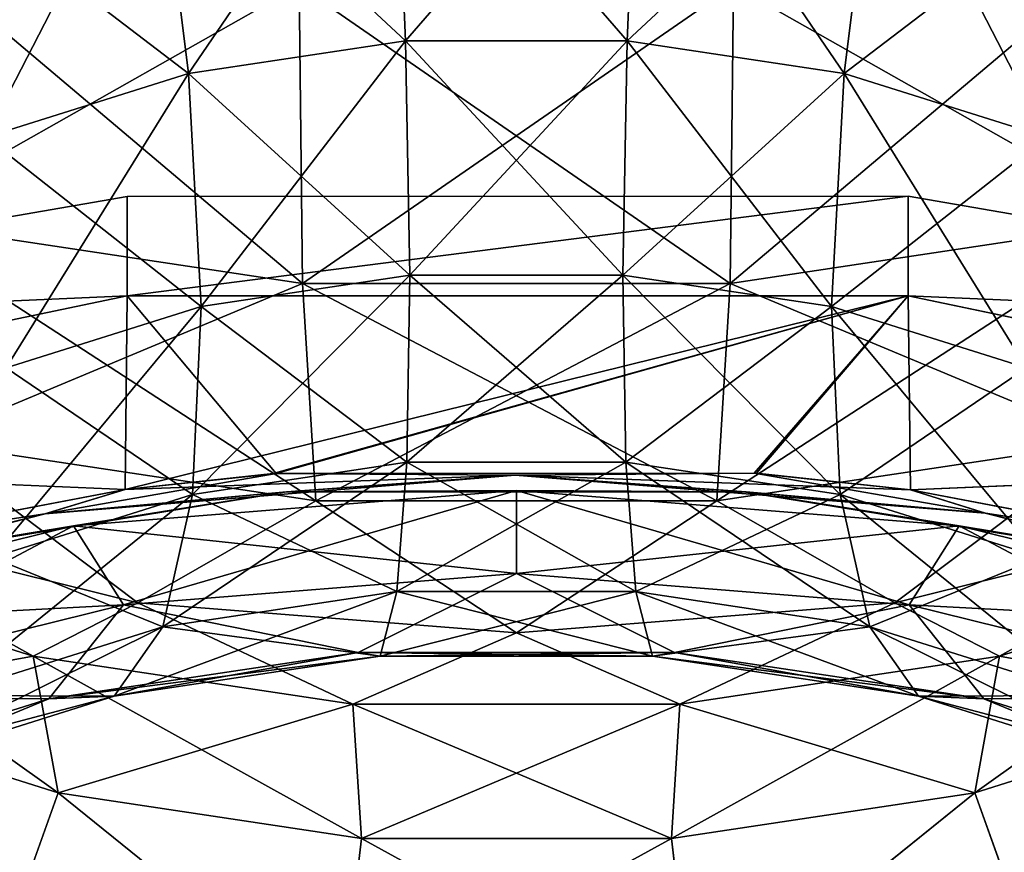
# Model space of a CAD drawing. Header units: millimetres. Extents: x -139 to 139, y -32 to 1264.
# Tile 118 of 256: x 124.1 to 127.12, y 13.28 to 15.84. Entities that reach past the tile are written whole.
import ezdxf

# ---------------------------------------------------------------- set-up
doc = ezdxf.new("R2010")
doc.units = ezdxf.units.MM
doc.header["$LTSCALE"] = 26.699852
for name, color, linetype in [('100', 7, 'CONTINUOUS'), ('116', 7, 'CONTINUOUS'), ('117', 7, 'CONTINUOUS'), ('60', 7, 'CONTINUOUS'), ('77', 7, 'CONTINUOUS'), ('78', 7, 'CONTINUOUS'), ('82', 7, 'CONTINUOUS'), ('85', 7, 'CONTINUOUS'), ('86', 7, 'CONTINUOUS'), ('91', 7, 'CONTINUOUS'), ('92', 7, 'CONTINUOUS'), ('95', 7, 'CONTINUOUS'), ('96', 7, 'CONTINUOUS')]:
    doc.layers.add(name, color=color, linetype=linetype)

msp = doc.modelspace()

# ---------------------------------------------------------------- linework, layer by layer
at = {"layer": '100', "color": 7, "linetype": 'CONTINUOUS', "true_color": 0xa2afbf}
for points in [[(124.5171, 16.4879, 11.6657), (125.2502, 16.5981, 11.5555), (124.6189, 15.6721, 11.2931), (124.5171, 16.4879, 11.6657)], [(124.6189, 15.6721, 11.2931), (125.2502, 16.5981, 11.5555), (125.2847, 15.7721, 11.193), (124.6189, 15.6721, 11.2931)], [(125.2502, 16.5981, 11.5555), (125.9998, 16.5981, 11.5555), (125.2847, 15.7721, 11.193), (125.2502, 16.5981, 11.5555)], [(125.2847, 15.7721, 11.193), (125.9998, 16.5981, 11.5555), (125.9653, 15.7721, 11.193), (125.2847, 15.7721, 11.193)], [(125.9998, 16.5981, 11.5555), (126.7329, 16.4879, 11.6657), (125.9653, 15.7721, 11.193), (125.9998, 16.5981, 11.5555)], [(123.8323, 16.2724, 11.8813), (124.5171, 16.4879, 11.6657), (123.9971, 15.4763, 11.4888), (123.8323, 16.2724, 11.8813)], [(123.9971, 15.4763, 11.4888), (124.5171, 16.4879, 11.6657), (124.6189, 15.6721, 11.2931), (123.9971, 15.4763, 11.4888)], [(125.9653, 15.7721, 11.193), (126.7329, 16.4879, 11.6657), (126.6311, 15.6721, 11.2931), (125.9653, 15.7721, 11.193)], [(126.7329, 16.4879, 11.6657), (127.4177, 16.2724, 11.8813), (126.6311, 15.6721, 11.2931), (126.7329, 16.4879, 11.6657)], [(126.6311, 15.6721, 11.2931), (127.4177, 16.2724, 11.8813), (127.2529, 15.4763, 11.4888), (126.6311, 15.6721, 11.2931)], [(124.6189, 15.6721, 11.2931), (125.2847, 15.7721, 11.193), (124.6575, 14.9559, 10.7448), (124.6189, 15.6721, 11.2931)], [(124.6575, 14.9559, 10.7448), (125.2847, 15.7721, 11.193), (125.2977, 15.0522, 10.6486), (124.6575, 14.9559, 10.7448)], [(125.2847, 15.7721, 11.193), (125.9653, 15.7721, 11.193), (125.2977, 15.0522, 10.6486), (125.2847, 15.7721, 11.193)], [(125.2977, 15.0522, 10.6486), (125.9653, 15.7721, 11.193), (125.9523, 15.0522, 10.6486), (125.2977, 15.0522, 10.6486)], [(125.9653, 15.7721, 11.193), (126.6311, 15.6721, 11.2931), (125.9523, 15.0522, 10.6486), (125.9653, 15.7721, 11.193)], [(123.9971, 15.4763, 11.4888), (124.6189, 15.6721, 11.2931), (124.0595, 14.7677, 10.9331), (123.9971, 15.4763, 11.4888)], [(124.0595, 14.7677, 10.9331), (124.6189, 15.6721, 11.2931), (124.6575, 14.9559, 10.7448), (124.0595, 14.7677, 10.9331)], [(125.9523, 15.0522, 10.6486), (126.6311, 15.6721, 11.2931), (126.5925, 14.9559, 10.7448), (125.9523, 15.0522, 10.6486)], [(126.6311, 15.6721, 11.2931), (127.2529, 15.4763, 11.4888), (126.5925, 14.9559, 10.7448), (126.6311, 15.6721, 11.2931)], [(126.5925, 14.9559, 10.7448), (127.2529, 15.4763, 11.4888), (127.1905, 14.7677, 10.9331), (126.5925, 14.9559, 10.7448)], [(124.6575, 14.9559, 10.7448), (125.2977, 15.0522, 10.6486), (124.6307, 14.379, 10.0511), (124.6575, 14.9559, 10.7448)], [(124.6307, 14.379, 10.0511), (125.2977, 15.0522, 10.6486), (125.2887, 14.4779, 9.9522), (124.6307, 14.379, 10.0511)], [(125.2977, 15.0522, 10.6486), (125.9523, 15.0522, 10.6486), (125.2887, 14.4779, 9.9522), (125.2977, 15.0522, 10.6486)], [(125.2887, 14.4779, 9.9522), (125.9523, 15.0522, 10.6486), (125.9613, 14.4779, 9.9522), (125.2887, 14.4779, 9.9522)], [(125.9523, 15.0522, 10.6486), (126.5925, 14.9559, 10.7448), (125.9613, 14.4779, 9.9522), (125.9523, 15.0522, 10.6486)], [(124.0595, 14.7677, 10.9331), (124.6575, 14.9559, 10.7448), (124.0161, 14.1855, 10.2446), (124.0595, 14.7677, 10.9331)], [(124.0161, 14.1855, 10.2446), (124.6575, 14.9559, 10.7448), (124.6307, 14.379, 10.0511), (124.0161, 14.1855, 10.2446)], [(125.9613, 14.4779, 9.9522), (126.5925, 14.9559, 10.7448), (126.6193, 14.379, 10.0511), (125.9613, 14.4779, 9.9522)], [(126.5925, 14.9559, 10.7448), (127.1905, 14.7677, 10.9331), (126.6193, 14.379, 10.0511), (126.5925, 14.9559, 10.7448)], [(126.6193, 14.379, 10.0511), (127.1905, 14.7677, 10.9331), (127.2339, 14.1855, 10.2446), (126.6193, 14.379, 10.0511)], [(124.6307, 14.379, 10.0511), (125.2887, 14.4779, 9.9522), (124.5399, 13.9728, 9.2501), (124.6307, 14.379, 10.0511)], [(124.5399, 13.9728, 9.2501), (125.2887, 14.4779, 9.9522), (125.258, 14.0808, 9.1422), (124.5399, 13.9728, 9.2501)], [(125.2887, 14.4779, 9.9522), (125.9613, 14.4779, 9.9522), (125.258, 14.0808, 9.1422), (125.2887, 14.4779, 9.9522)], [(125.258, 14.0808, 9.1422), (125.9613, 14.4779, 9.9522), (125.992, 14.0808, 9.1422), (125.258, 14.0808, 9.1422)], [(125.9613, 14.4779, 9.9522), (126.6193, 14.379, 10.0511), (125.992, 14.0808, 9.1422), (125.9613, 14.4779, 9.9522)], [(124.0161, 14.1855, 10.2446), (124.6307, 14.379, 10.0511), (123.8693, 13.7617, 9.4612), (124.0161, 14.1855, 10.2446)], [(123.8693, 13.7617, 9.4612), (124.6307, 14.379, 10.0511), (124.5399, 13.9728, 9.2501), (123.8693, 13.7617, 9.4612)], [(125.992, 14.0808, 9.1422), (126.6193, 14.379, 10.0511), (126.7101, 13.9728, 9.2501), (125.992, 14.0808, 9.1422)], [(126.6193, 14.379, 10.0511), (127.2339, 14.1855, 10.2446), (126.7101, 13.9728, 9.2501), (126.6193, 14.379, 10.0511)], [(126.7101, 13.9728, 9.2501), (127.2339, 14.1855, 10.2446), (127.3807, 13.7617, 9.4612), (126.7101, 13.9728, 9.2501)], [(125.625, 14.1363, 6.4713), (124.4189, 14.0402, 6.5674), (125.1396, 13.8945, 7.3629), (125.625, 14.1363, 6.4713)], [(125.625, 14.1363, 6.4713), (125.1396, 13.8945, 7.3629), (126.1104, 13.8945, 7.3629), (125.625, 14.1363, 6.4713)], [(126.8311, 14.0402, 6.5674), (125.625, 14.1363, 6.4713), (126.1104, 13.8945, 7.3629), (126.8311, 14.0402, 6.5674)], [(124.5399, 13.9728, 9.2501), (125.258, 14.0808, 9.1422), (124.3903, 13.7599, 8.3857), (124.5399, 13.9728, 9.2501)], [(124.3903, 13.7599, 8.3857), (125.258, 14.0808, 9.1422), (125.2073, 13.8827, 8.2629), (124.3903, 13.7599, 8.3857)], [(125.258, 14.0808, 9.1422), (125.992, 14.0808, 9.1422), (125.2073, 13.8827, 8.2629), (125.258, 14.0808, 9.1422)], [(125.2073, 13.8827, 8.2629), (125.992, 14.0808, 9.1422), (126.0427, 13.8827, 8.2629), (125.2073, 13.8827, 8.2629)], [(125.992, 14.0808, 9.1422), (126.7101, 13.9728, 9.2501), (126.0427, 13.8827, 8.2629), (125.992, 14.0808, 9.1422)], [(124.4189, 14.0402, 6.5674), (123.2734, 13.7568, 6.8508), (124.1899, 13.7518, 7.5056), (124.4189, 14.0402, 6.5674)], [(124.4189, 14.0402, 6.5674), (124.1899, 13.7518, 7.5056), (125.1396, 13.8945, 7.3629), (124.4189, 14.0402, 6.5674)], [(126.8311, 14.0402, 6.5674), (126.1104, 13.8945, 7.3629), (127.0601, 13.7518, 7.5056), (126.8311, 14.0402, 6.5674)], [(127.9766, 13.7568, 6.8508), (126.8311, 14.0402, 6.5674), (127.0601, 13.7518, 7.5056), (127.9766, 13.7568, 6.8508)], [(123.8693, 13.7617, 9.4612), (124.5399, 13.9728, 9.2501), (123.6272, 13.5196, 8.626), (123.8693, 13.7617, 9.4612)], [(123.6272, 13.5196, 8.626), (124.5399, 13.9728, 9.2501), (124.3903, 13.7599, 8.3857), (123.6272, 13.5196, 8.626)], [(126.0427, 13.8827, 8.2629), (126.7101, 13.9728, 9.2501), (126.8597, 13.7599, 8.3857), (126.0427, 13.8827, 8.2629)], [(126.7101, 13.9728, 9.2501), (127.3807, 13.7617, 9.4612), (126.8597, 13.7599, 8.3857), (126.7101, 13.9728, 9.2501)], [(124.1899, 13.7518, 7.5056), (125.2073, 13.8827, 8.2629), (125.1396, 13.8945, 7.3629), (124.1899, 13.7518, 7.5056)], [(124.3903, 13.7599, 8.3857), (125.2073, 13.8827, 8.2629), (124.1899, 13.7518, 7.5056), (124.3903, 13.7599, 8.3857)], [(125.2073, 13.8827, 8.2629), (126.0427, 13.8827, 8.2629), (125.1396, 13.8945, 7.3629), (125.2073, 13.8827, 8.2629)], [(125.1396, 13.8945, 7.3629), (126.0427, 13.8827, 8.2629), (126.1104, 13.8945, 7.3629), (125.1396, 13.8945, 7.3629)], [(126.0427, 13.8827, 8.2629), (126.8597, 13.7599, 8.3857), (126.1104, 13.8945, 7.3629), (126.0427, 13.8827, 8.2629)], [(126.1104, 13.8945, 7.3629), (126.8597, 13.7599, 8.3857), (127.0601, 13.7518, 7.5056), (126.1104, 13.8945, 7.3629)], [(123.2734, 13.7568, 6.8508), (123.303, 13.4726, 7.7848), (124.1899, 13.7518, 7.5056), (123.2734, 13.7568, 6.8508)], [(123.6272, 13.5196, 8.626), (124.3903, 13.7599, 8.3857), (123.303, 13.4726, 7.7848), (123.6272, 13.5196, 8.626)], [(123.303, 13.4726, 7.7848), (124.3903, 13.7599, 8.3857), (124.1899, 13.7518, 7.5056), (123.303, 13.4726, 7.7848)], [(126.8597, 13.7599, 8.3857), (127.3807, 13.7617, 9.4612), (127.6228, 13.5196, 8.626), (126.8597, 13.7599, 8.3857)], [(126.8597, 13.7599, 8.3857), (127.6228, 13.5196, 8.626), (127.0601, 13.7518, 7.5056), (126.8597, 13.7599, 8.3857)], [(127.9766, 13.7568, 6.8508), (127.0601, 13.7518, 7.5056), (127.947, 13.4726, 7.7848), (127.9766, 13.7568, 6.8508)], [(127.0601, 13.7518, 7.5056), (127.6228, 13.5196, 8.626), (127.947, 13.4726, 7.7848), (127.0601, 13.7518, 7.5056)]]:
    msp.add_3dface(points, dxfattribs=at)
at = {"layer": '116', "color": 7, "linetype": 'CONTINUOUS', "true_color": 0xa2afbf}
for points in [[(124.4241, 14.3945, -5.2784), (124.8874, 14.444, -5.2347), (124.1783, 14.3193, -5.4423), (124.4241, 14.3945, -5.2784)], [(124.1783, 14.3193, -5.4423), (124.8874, 14.444, -5.2347), (125.6212, 14.4384, -5.3312), (124.1783, 14.3193, -5.4423)], [(124.9193, 14.3869, -5.6075), (124.1783, 14.3193, -5.4423), (125.6212, 14.4384, -5.3312), (124.9193, 14.3869, -5.6075)], [(124.8874, 14.444, -5.2347), (126.362, 14.4442, -5.2369), (125.6212, 14.4384, -5.3312), (124.8874, 14.444, -5.2347)], [(126.3302, 14.387, -5.6083), (124.9193, 14.3869, -5.6075), (125.6212, 14.4384, -5.3312), (126.3302, 14.387, -5.6083)], [(126.362, 14.4442, -5.2369), (126.8345, 14.3936, -5.2829), (125.6212, 14.4384, -5.3312), (126.362, 14.4442, -5.2369)], [(125.6212, 14.4384, -5.3312), (126.8345, 14.3936, -5.2829), (127.0645, 14.3214, -5.4428), (125.6212, 14.4384, -5.3312)], [(126.3302, 14.387, -5.6083), (125.6212, 14.4384, -5.3312), (127.0645, 14.3214, -5.4428), (126.3302, 14.387, -5.6083)], [(123.4503, 14.2089, -5.4443), (124.4241, 14.3945, -5.2784), (124.1783, 14.3193, -5.4423), (123.4503, 14.2089, -5.4443)], [(124.9193, 14.3869, -5.6075), (123.5477, 14.1637, -5.8213), (124.1783, 14.3193, -5.4423), (124.9193, 14.3869, -5.6075)], [(127.7028, 14.1636, -5.8238), (126.3302, 14.387, -5.6083), (127.0645, 14.3214, -5.4428), (127.7028, 14.1636, -5.8238)], [(126.8345, 14.3936, -5.2829), (127.7994, 14.2094, -5.4505), (127.0645, 14.3214, -5.4428), (126.8345, 14.3936, -5.2829)], [(122.8092, 13.9709, -5.771), (123.4503, 14.2089, -5.4443), (124.1783, 14.3193, -5.4423), (122.8092, 13.9709, -5.771)], [(123.5477, 14.1637, -5.8213), (122.8092, 13.9709, -5.771), (124.1783, 14.3193, -5.4423), (123.5477, 14.1637, -5.8213)], [(127.0645, 14.3214, -5.4428), (127.7994, 14.2094, -5.4505), (128.4344, 13.9747, -5.772), (127.0645, 14.3214, -5.4428)], [(127.7028, 14.1636, -5.8238), (127.0645, 14.3214, -5.4428), (128.4344, 13.9747, -5.772), (127.7028, 14.1636, -5.8238)]]:
    msp.add_3dface(points, dxfattribs=at)
at = {"layer": '117', "color": 7, "linetype": 'CONTINUOUS', "true_color": 0xa2afbf}
for points in [[(125.6212, 14.4384, 5.3313), (124.424, 14.3945, 5.2784), (124.1782, 14.3193, 5.4423), (125.6212, 14.4384, 5.3313)], [(124.9105, 14.3862, 5.6082), (125.6212, 14.4384, 5.3313), (124.1782, 14.3193, 5.4423), (124.9105, 14.3862, 5.6082)], [(124.8788, 14.4433, 5.2354), (124.424, 14.3945, 5.2784), (125.6212, 14.4384, 5.3313), (124.8788, 14.4433, 5.2354)], [(126.3546, 14.4448, 5.2363), (124.8788, 14.4433, 5.2354), (125.6212, 14.4384, 5.3313), (126.3546, 14.4448, 5.2363)], [(124.9105, 14.3862, 5.6082), (126.3227, 14.3876, 5.6077), (125.6212, 14.4384, 5.3313), (124.9105, 14.3862, 5.6082)], [(127.0644, 14.3214, 5.4428), (126.3546, 14.4448, 5.2363), (125.6212, 14.4384, 5.3313), (127.0644, 14.3214, 5.4428)], [(126.3227, 14.3876, 5.6077), (127.0644, 14.3214, 5.4428), (125.6212, 14.4384, 5.3313), (126.3227, 14.3876, 5.6077)], [(126.8346, 14.3936, 5.283), (126.3546, 14.4448, 5.2363), (127.0644, 14.3214, 5.4428), (126.8346, 14.3936, 5.283)], [(124.424, 14.3945, 5.2784), (123.4418, 14.2067, 5.4462), (124.1782, 14.3193, 5.4423), (124.424, 14.3945, 5.2784)], [(123.5389, 14.1615, 5.8234), (124.9105, 14.3862, 5.6082), (124.1782, 14.3193, 5.4423), (123.5389, 14.1615, 5.8234)], [(126.3227, 14.3876, 5.6077), (127.6966, 14.1652, 5.8223), (127.0644, 14.3214, 5.4428), (126.3227, 14.3876, 5.6077)], [(127.7932, 14.2109, 5.4491), (126.8346, 14.3936, 5.283), (127.0644, 14.3214, 5.4428), (127.7932, 14.2109, 5.4491)], [(124.1782, 14.3193, 5.4423), (123.4418, 14.2067, 5.4462), (122.8091, 13.9708, 5.771), (124.1782, 14.3193, 5.4423)], [(123.5389, 14.1615, 5.8234), (124.1782, 14.3193, 5.4423), (122.8091, 13.9708, 5.771), (123.5389, 14.1615, 5.8234)], [(128.4344, 13.9747, 5.772), (127.7932, 14.2109, 5.4491), (127.0644, 14.3214, 5.4428), (128.4344, 13.9747, 5.772)], [(127.6966, 14.1652, 5.8223), (128.4344, 13.9747, 5.772), (127.0644, 14.3214, 5.4428), (127.6966, 14.1652, 5.8223)]]:
    msp.add_3dface(points, dxfattribs=at)
at = {"layer": '60', "color": 7, "linetype": 'CONTINUOUS', "true_color": 0xa2afbf}
for points in [[(122.0666, 14.8848, -1.2096), (122.0666, 14.8849, 1.2086), (124.4306, 15.294, -1.0831), (122.0666, 14.8848, -1.2096)], [(124.4306, 14.9888, -3.2274), (122.0666, 14.8848, -1.2096), (124.4306, 15.294, -1.0831), (124.4306, 14.9888, -3.2274)], [(124.4306, 15.294, -1.0831), (122.0666, 14.8849, 1.2086), (124.4306, 15.294, 1.0828), (124.4306, 15.294, -1.0831)], [(124.4306, 15.294, 1.0828), (122.0666, 14.8849, 1.2086), (124.4306, 14.9889, 3.2271), (124.4306, 15.294, 1.0828)], [(124.4306, 14.9888, -3.2274), (124.4306, 15.294, -1.0831), (126.828, 15.2947, -1.0839), (124.4306, 14.9888, -3.2274)], [(126.828, 14.9889, -3.2303), (124.4306, 14.9888, -3.2274), (126.828, 15.2947, -1.0839), (126.828, 14.9889, -3.2303)], [(124.4306, 15.294, -1.0831), (124.4306, 15.294, 1.0828), (126.828, 15.2947, -1.0839), (124.4306, 15.294, -1.0831)], [(124.4306, 15.294, 1.0828), (124.4306, 14.9889, 3.2271), (126.828, 15.2947, 1.0842), (124.4306, 15.294, 1.0828)], [(126.828, 15.2947, -1.0839), (124.4306, 15.294, 1.0828), (126.828, 15.2947, 1.0842), (126.828, 15.2947, -1.0839)], [(126.828, 15.2947, 1.0842), (124.4306, 14.9889, 3.2271), (126.828, 14.9889, 3.2306), (126.828, 15.2947, 1.0842)], [(126.828, 14.9889, -3.2303), (126.828, 15.2947, -1.0839), (129.1922, 14.8868, -1.2122), (126.828, 14.9889, -3.2303)], [(126.828, 15.2947, -1.0839), (126.828, 15.2947, 1.0842), (129.1922, 14.8868, -1.2122), (126.828, 15.2947, -1.0839)], [(126.828, 15.2947, 1.0842), (126.828, 14.9889, 3.2306), (129.1922, 14.8867, 1.2128), (126.828, 15.2947, 1.0842)], [(129.1922, 14.8868, -1.2122), (126.828, 15.2947, 1.0842), (129.1922, 14.8867, 1.2128), (129.1922, 14.8868, -1.2122)], [(122.0666, 14.8849, 1.2086), (122.0666, 14.4947, 3.5951), (124.4306, 14.9889, 3.2271), (122.0666, 14.8849, 1.2086)], [(124.4306, 14.9889, 3.2271), (122.0666, 14.4947, 3.5951), (124.424, 14.3945, 5.2784), (124.4306, 14.9889, 3.2271)], [(122.0666, 14.4944, -3.596), (122.0666, 14.8848, -1.2096), (124.4306, 14.9888, -3.2274), (122.0666, 14.4944, -3.596)], [(124.4241, 14.3945, -5.2784), (122.0666, 14.4944, -3.596), (124.4306, 14.9888, -3.2274), (124.4241, 14.3945, -5.2784)], [(124.4306, 14.9889, 3.2271), (124.424, 14.3945, 5.2784), (126.828, 14.9889, 3.2306), (124.4306, 14.9889, 3.2271)], [(126.828, 14.9889, 3.2306), (124.424, 14.3945, 5.2784), (124.8788, 14.4433, 5.2354), (126.828, 14.9889, 3.2306)], [(124.4241, 14.3945, -5.2784), (124.4306, 14.9888, -3.2274), (124.8874, 14.444, -5.2347), (124.4241, 14.3945, -5.2784)], [(124.8874, 14.444, -5.2347), (124.4306, 14.9888, -3.2274), (126.828, 14.9889, -3.2303), (124.8874, 14.444, -5.2347)], [(126.3546, 14.4448, 5.2363), (126.828, 14.9889, 3.2306), (124.8788, 14.4433, 5.2354), (126.3546, 14.4448, 5.2363)], [(126.362, 14.4442, -5.2369), (124.8874, 14.444, -5.2347), (126.828, 14.9889, -3.2303), (126.362, 14.4442, -5.2369)], [(126.8346, 14.3936, 5.283), (126.828, 14.9889, 3.2306), (126.3546, 14.4448, 5.2363), (126.8346, 14.3936, 5.283)], [(126.8345, 14.3936, -5.2829), (126.362, 14.4442, -5.2369), (126.828, 14.9889, -3.2303), (126.8345, 14.3936, -5.2829)], [(126.8345, 14.3936, -5.2829), (126.828, 14.9889, -3.2303), (129.1922, 14.4944, -3.6052), (126.8345, 14.3936, -5.2829)], [(129.1922, 14.4944, -3.6052), (126.828, 14.9889, -3.2303), (129.1922, 14.8868, -1.2122), (129.1922, 14.4944, -3.6052)], [(126.828, 14.9889, 3.2306), (126.8346, 14.3936, 5.283), (129.1922, 14.4942, 3.6059), (126.828, 14.9889, 3.2306)], [(129.1922, 14.8867, 1.2128), (126.828, 14.9889, 3.2306), (129.1922, 14.4942, 3.6059), (129.1922, 14.8867, 1.2128)], [(124.424, 14.3945, 5.2784), (122.0666, 14.4947, 3.5951), (123.4418, 14.2067, 5.4462), (124.424, 14.3945, 5.2784)], [(123.4503, 14.2089, -5.4443), (122.0666, 14.4944, -3.596), (124.4241, 14.3945, -5.2784), (123.4503, 14.2089, -5.4443)], [(127.7994, 14.2094, -5.4505), (126.8345, 14.3936, -5.2829), (129.1922, 14.4944, -3.6052), (127.7994, 14.2094, -5.4505)], [(129.1922, 14.4942, 3.6059), (126.8346, 14.3936, 5.283), (127.7932, 14.2109, 5.4491), (129.1922, 14.4942, 3.6059)]]:
    msp.add_3dface(points, dxfattribs=at)
at = {"layer": '77', "color": 7, "linetype": 'CONTINUOUS', "true_color": 0xa2afbf}
for points in [[(124.2654, 14.283, -5.8591), (125.625, 14.3913, -5.7508), (124.4189, 14.0402, -6.5674), (124.2654, 14.283, -5.8591)], [(124.4189, 14.0402, -6.5674), (125.625, 14.3913, -5.7508), (125.625, 14.1363, -6.4713), (124.4189, 14.0402, -6.5674)], [(125.625, 14.3913, -5.7508), (126.9846, 14.283, -5.8591), (125.625, 14.1363, -6.4713), (125.625, 14.3913, -5.7508)], [(122.9741, 13.9635, -6.1787), (124.2654, 14.283, -5.8591), (123.2734, 13.7568, -6.8508), (122.9741, 13.9635, -6.1787)], [(123.2734, 13.7568, -6.8508), (124.2654, 14.283, -5.8591), (124.4189, 14.0402, -6.5674), (123.2734, 13.7568, -6.8508)], [(125.625, 14.1363, -6.4713), (126.9846, 14.283, -5.8591), (126.8311, 14.0402, -6.5674), (125.625, 14.1363, -6.4713)], [(126.9846, 14.283, -5.8591), (128.2759, 13.9635, -6.1787), (126.8311, 14.0402, -6.5674), (126.9846, 14.283, -5.8591)], [(126.8311, 14.0402, -6.5674), (128.2759, 13.9635, -6.1787), (127.9766, 13.7568, -6.8508), (126.8311, 14.0402, -6.5674)]]:
    msp.add_3dface(points, dxfattribs=at)
at = {"layer": '78', "color": 7, "linetype": 'CONTINUOUS', "true_color": 0xa2afbf}
for points in [[(124.9193, 14.3869, -5.6075), (124.2654, 14.283, -5.8591), (123.5477, 14.1637, -5.8213), (124.9193, 14.3869, -5.6075)], [(125.625, 14.3913, -5.7508), (124.2654, 14.283, -5.8591), (124.9193, 14.3869, -5.6075), (125.625, 14.3913, -5.7508)], [(126.3302, 14.387, -5.6083), (125.625, 14.3913, -5.7508), (124.9193, 14.3869, -5.6075), (126.3302, 14.387, -5.6083)], [(126.9846, 14.283, -5.8591), (125.625, 14.3913, -5.7508), (126.3302, 14.387, -5.6083), (126.9846, 14.283, -5.8591)], [(127.7028, 14.1636, -5.8238), (126.9846, 14.283, -5.8591), (126.3302, 14.387, -5.6083), (127.7028, 14.1636, -5.8238)], [(124.2654, 14.283, -5.8591), (122.9741, 13.9635, -6.1787), (123.5477, 14.1637, -5.8213), (124.2654, 14.283, -5.8591)], [(128.2759, 13.9635, -6.1787), (126.9846, 14.283, -5.8591), (127.7028, 14.1636, -5.8238), (128.2759, 13.9635, -6.1787)]]:
    msp.add_3dface(points, dxfattribs=at)
at = {"layer": '82', "color": 7, "linetype": 'CONTINUOUS', "true_color": 0xa2afbf}
for points in [[(125.2502, 16.5981, -11.5555), (124.5171, 16.4879, -11.6657), (125.2847, 15.7721, -11.193), (125.2502, 16.5981, -11.5555)], [(125.9998, 16.5981, -11.5555), (125.2502, 16.5981, -11.5555), (125.9653, 15.7721, -11.193), (125.9998, 16.5981, -11.5555)], [(125.9653, 15.7721, -11.193), (125.2502, 16.5981, -11.5555), (125.2847, 15.7721, -11.193), (125.9653, 15.7721, -11.193)], [(126.6311, 15.6721, -11.2931), (125.9998, 16.5981, -11.5555), (125.9653, 15.7721, -11.193), (126.6311, 15.6721, -11.2931)], [(126.7329, 16.4879, -11.6657), (125.9998, 16.5981, -11.5555), (126.6311, 15.6721, -11.2931), (126.7329, 16.4879, -11.6657)], [(124.5171, 16.4879, -11.6657), (123.8323, 16.2724, -11.8813), (124.6189, 15.6721, -11.2931), (124.5171, 16.4879, -11.6657)], [(125.2847, 15.7721, -11.193), (124.5171, 16.4879, -11.6657), (124.6189, 15.6721, -11.2931), (125.2847, 15.7721, -11.193)], [(127.2529, 15.4763, -11.4888), (126.7329, 16.4879, -11.6657), (126.6311, 15.6721, -11.2931), (127.2529, 15.4763, -11.4888)], [(127.4177, 16.2724, -11.8813), (126.7329, 16.4879, -11.6657), (127.2529, 15.4763, -11.4888), (127.4177, 16.2724, -11.8813)], [(124.6189, 15.6721, -11.2931), (123.8323, 16.2724, -11.8813), (123.9971, 15.4763, -11.4888), (124.6189, 15.6721, -11.2931)], [(125.2847, 15.7721, -11.193), (124.6189, 15.6721, -11.2931), (125.2977, 15.0522, -10.6486), (125.2847, 15.7721, -11.193)], [(125.9653, 15.7721, -11.193), (125.2847, 15.7721, -11.193), (125.9523, 15.0522, -10.6486), (125.9653, 15.7721, -11.193)], [(125.9523, 15.0522, -10.6486), (125.2847, 15.7721, -11.193), (125.2977, 15.0522, -10.6486), (125.9523, 15.0522, -10.6486)], [(126.5925, 14.9559, -10.7448), (125.9653, 15.7721, -11.193), (125.9523, 15.0522, -10.6486), (126.5925, 14.9559, -10.7448)], [(126.6311, 15.6721, -11.2931), (125.9653, 15.7721, -11.193), (126.5925, 14.9559, -10.7448), (126.6311, 15.6721, -11.2931)], [(124.6189, 15.6721, -11.2931), (123.9971, 15.4763, -11.4888), (124.6575, 14.9559, -10.7448), (124.6189, 15.6721, -11.2931)], [(125.2977, 15.0522, -10.6486), (124.6189, 15.6721, -11.2931), (124.6575, 14.9559, -10.7448), (125.2977, 15.0522, -10.6486)], [(127.1905, 14.7677, -10.9331), (126.6311, 15.6721, -11.2931), (126.5925, 14.9559, -10.7448), (127.1905, 14.7677, -10.9331)], [(127.2529, 15.4763, -11.4888), (126.6311, 15.6721, -11.2931), (127.1905, 14.7677, -10.9331), (127.2529, 15.4763, -11.4888)], [(124.6575, 14.9559, -10.7448), (123.9971, 15.4763, -11.4888), (124.0595, 14.7677, -10.9331), (124.6575, 14.9559, -10.7448)], [(125.2977, 15.0522, -10.6486), (124.6575, 14.9559, -10.7448), (125.2887, 14.4779, -9.9522), (125.2977, 15.0522, -10.6486)], [(125.9613, 14.4779, -9.9522), (125.2977, 15.0522, -10.6486), (125.2887, 14.4779, -9.9522), (125.9613, 14.4779, -9.9522)], [(125.9523, 15.0522, -10.6486), (125.2977, 15.0522, -10.6486), (125.9613, 14.4779, -9.9522), (125.9523, 15.0522, -10.6486)], [(126.5925, 14.9559, -10.7448), (125.9523, 15.0522, -10.6486), (126.6193, 14.379, -10.0511), (126.5925, 14.9559, -10.7448)], [(126.6193, 14.379, -10.0511), (125.9523, 15.0522, -10.6486), (125.9613, 14.4779, -9.9522), (126.6193, 14.379, -10.0511)], [(124.6575, 14.9559, -10.7448), (124.0595, 14.7677, -10.9331), (124.6307, 14.379, -10.0511), (124.6575, 14.9559, -10.7448)], [(125.2887, 14.4779, -9.9522), (124.6575, 14.9559, -10.7448), (124.6307, 14.379, -10.0511), (125.2887, 14.4779, -9.9522)], [(127.1905, 14.7677, -10.9331), (126.5925, 14.9559, -10.7448), (127.2339, 14.1855, -10.2446), (127.1905, 14.7677, -10.9331)], [(127.2339, 14.1855, -10.2446), (126.5925, 14.9559, -10.7448), (126.6193, 14.379, -10.0511), (127.2339, 14.1855, -10.2446)], [(124.6307, 14.379, -10.0511), (124.0595, 14.7677, -10.9331), (124.0161, 14.1855, -10.2446), (124.6307, 14.379, -10.0511)], [(125.2887, 14.4779, -9.9522), (124.6307, 14.379, -10.0511), (125.258, 14.0808, -9.1422), (125.2887, 14.4779, -9.9522)], [(125.992, 14.0808, -9.1422), (125.2887, 14.4779, -9.9522), (125.258, 14.0808, -9.1422), (125.992, 14.0808, -9.1422)], [(125.9613, 14.4779, -9.9522), (125.2887, 14.4779, -9.9522), (125.992, 14.0808, -9.1422), (125.9613, 14.4779, -9.9522)], [(126.6193, 14.379, -10.0511), (125.9613, 14.4779, -9.9522), (126.7101, 13.9728, -9.2501), (126.6193, 14.379, -10.0511)], [(126.7101, 13.9728, -9.2501), (125.9613, 14.4779, -9.9522), (125.992, 14.0808, -9.1422), (126.7101, 13.9728, -9.2501)], [(124.6307, 14.379, -10.0511), (124.0161, 14.1855, -10.2446), (124.5399, 13.9728, -9.2501), (124.6307, 14.379, -10.0511)], [(125.258, 14.0808, -9.1422), (124.6307, 14.379, -10.0511), (124.5399, 13.9728, -9.2501), (125.258, 14.0808, -9.1422)], [(127.2339, 14.1855, -10.2446), (126.6193, 14.379, -10.0511), (127.3807, 13.7617, -9.4612), (127.2339, 14.1855, -10.2446)], [(127.3807, 13.7617, -9.4612), (126.6193, 14.379, -10.0511), (126.7101, 13.9728, -9.2501), (127.3807, 13.7617, -9.4612)], [(124.5399, 13.9728, -9.2501), (124.0161, 14.1855, -10.2446), (123.8693, 13.7617, -9.4612), (124.5399, 13.9728, -9.2501)], [(124.4189, 14.0402, -6.5674), (125.625, 14.1363, -6.4713), (125.1396, 13.8945, -7.3629), (124.4189, 14.0402, -6.5674)], [(125.625, 14.1363, -6.4713), (126.1104, 13.8945, -7.3629), (125.1396, 13.8945, -7.3629), (125.625, 14.1363, -6.4713)], [(125.625, 14.1363, -6.4713), (126.8311, 14.0402, -6.5674), (126.1104, 13.8945, -7.3629), (125.625, 14.1363, -6.4713)], [(125.258, 14.0808, -9.1422), (124.5399, 13.9728, -9.2501), (125.2073, 13.8827, -8.2629), (125.258, 14.0808, -9.1422)], [(126.0427, 13.8827, -8.2629), (125.258, 14.0808, -9.1422), (125.2073, 13.8827, -8.2629), (126.0427, 13.8827, -8.2629)], [(125.992, 14.0808, -9.1422), (125.258, 14.0808, -9.1422), (126.0427, 13.8827, -8.2629), (125.992, 14.0808, -9.1422)], [(126.7101, 13.9728, -9.2501), (125.992, 14.0808, -9.1422), (126.8597, 13.7599, -8.3857), (126.7101, 13.9728, -9.2501)], [(126.8597, 13.7599, -8.3857), (125.992, 14.0808, -9.1422), (126.0427, 13.8827, -8.2629), (126.8597, 13.7599, -8.3857)], [(123.2734, 13.7568, -6.8508), (124.4189, 14.0402, -6.5674), (124.1899, 13.7518, -7.5056), (123.2734, 13.7568, -6.8508)], [(124.4189, 14.0402, -6.5674), (125.1396, 13.8945, -7.3629), (124.1899, 13.7518, -7.5056), (124.4189, 14.0402, -6.5674)], [(126.8311, 14.0402, -6.5674), (127.0601, 13.7518, -7.5056), (126.1104, 13.8945, -7.3629), (126.8311, 14.0402, -6.5674)], [(126.8311, 14.0402, -6.5674), (127.9766, 13.7568, -6.8508), (127.0601, 13.7518, -7.5056), (126.8311, 14.0402, -6.5674)], [(124.5399, 13.9728, -9.2501), (123.8693, 13.7617, -9.4612), (124.3903, 13.7599, -8.3857), (124.5399, 13.9728, -9.2501)], [(125.2073, 13.8827, -8.2629), (124.5399, 13.9728, -9.2501), (124.3903, 13.7599, -8.3857), (125.2073, 13.8827, -8.2629)], [(127.3807, 13.7617, -9.4612), (126.7101, 13.9728, -9.2501), (127.6228, 13.5196, -8.626), (127.3807, 13.7617, -9.4612)], [(127.6228, 13.5196, -8.626), (126.7101, 13.9728, -9.2501), (126.8597, 13.7599, -8.3857), (127.6228, 13.5196, -8.626)], [(125.1396, 13.8945, -7.3629), (124.3903, 13.7599, -8.3857), (124.1899, 13.7518, -7.5056), (125.1396, 13.8945, -7.3629)], [(125.2073, 13.8827, -8.2629), (124.3903, 13.7599, -8.3857), (125.1396, 13.8945, -7.3629), (125.2073, 13.8827, -8.2629)], [(126.1104, 13.8945, -7.3629), (125.2073, 13.8827, -8.2629), (125.1396, 13.8945, -7.3629), (126.1104, 13.8945, -7.3629)], [(126.0427, 13.8827, -8.2629), (125.2073, 13.8827, -8.2629), (126.1104, 13.8945, -7.3629), (126.0427, 13.8827, -8.2629)], [(127.0601, 13.7518, -7.5056), (126.0427, 13.8827, -8.2629), (126.1104, 13.8945, -7.3629), (127.0601, 13.7518, -7.5056)], [(126.8597, 13.7599, -8.3857), (126.0427, 13.8827, -8.2629), (127.0601, 13.7518, -7.5056), (126.8597, 13.7599, -8.3857)], [(123.2734, 13.7568, -6.8508), (124.1899, 13.7518, -7.5056), (123.303, 13.4726, -7.7848), (123.2734, 13.7568, -6.8508)], [(124.1899, 13.7518, -7.5056), (123.6272, 13.5196, -8.626), (123.303, 13.4726, -7.7848), (124.1899, 13.7518, -7.5056)], [(124.3903, 13.7599, -8.3857), (123.8693, 13.7617, -9.4612), (123.6272, 13.5196, -8.626), (124.3903, 13.7599, -8.3857)], [(124.3903, 13.7599, -8.3857), (123.6272, 13.5196, -8.626), (124.1899, 13.7518, -7.5056), (124.3903, 13.7599, -8.3857)], [(127.6228, 13.5196, -8.626), (126.8597, 13.7599, -8.3857), (127.947, 13.4726, -7.7848), (127.6228, 13.5196, -8.626)], [(127.947, 13.4726, -7.7848), (126.8597, 13.7599, -8.3857), (127.0601, 13.7518, -7.5056), (127.947, 13.4726, -7.7848)], [(127.9766, 13.7568, -6.8508), (127.947, 13.4726, -7.7848), (127.0601, 13.7518, -7.5056), (127.9766, 13.7568, -6.8508)]]:
    msp.add_3dface(points, dxfattribs=at)
at = {"layer": '85', "color": 7, "linetype": 'CONTINUOUS', "true_color": 0xa2afbf}
for points in [[(123.6551, 16.1379, -24.7117), (124.9587, 15.942, -24.9076), (123.6844, 15.2199, -23.6663), (123.6551, 16.1379, -24.7117)], [(126.2913, 15.942, -24.9076), (127.5949, 16.1379, -24.7117), (126.2814, 15.0269, -23.8593), (126.2913, 15.942, -24.9076)], [(126.2814, 15.0269, -23.8593), (127.5949, 16.1379, -24.7117), (127.5656, 15.2199, -23.6663), (126.2814, 15.0269, -23.8593)], [(123.6844, 15.2199, -23.6663), (124.9587, 15.942, -24.9076), (124.9686, 15.0269, -23.8593), (123.6844, 15.2199, -23.6663)], [(124.9587, 15.942, -24.9076), (126.2913, 15.942, -24.9076), (124.9686, 15.0269, -23.8593), (124.9587, 15.942, -24.9076)], [(124.9686, 15.0269, -23.8593), (126.2913, 15.942, -24.9076), (126.2814, 15.0269, -23.8593), (124.9686, 15.0269, -23.8593)], [(123.6844, 15.2199, -23.6663), (124.9686, 15.0269, -23.8593), (123.806, 14.5407, -22.4578), (123.6844, 15.2199, -23.6663)], [(126.2814, 15.0269, -23.8593), (127.5656, 15.2199, -23.6663), (126.2403, 14.3598, -22.6387), (126.2814, 15.0269, -23.8593)], [(126.2403, 14.3598, -22.6387), (127.5656, 15.2199, -23.6663), (127.444, 14.5407, -22.4578), (126.2403, 14.3598, -22.6387)], [(123.806, 14.5407, -22.4578), (124.9686, 15.0269, -23.8593), (125.0097, 14.3598, -22.6387), (123.806, 14.5407, -22.4578)], [(124.9686, 15.0269, -23.8593), (126.2814, 15.0269, -23.8593), (125.0097, 14.3598, -22.6387), (124.9686, 15.0269, -23.8593)], [(125.0097, 14.3598, -22.6387), (126.2814, 15.0269, -23.8593), (126.2403, 14.3598, -22.6387), (125.0097, 14.3598, -22.6387)], [(123.3601, 14.3199, -20.971), (123.806, 14.5407, -22.4578), (124.4634, 14.0469, -21.244), (123.3601, 14.3199, -20.971)], [(123.806, 14.5407, -22.4578), (125.0097, 14.3598, -22.6387), (124.4634, 14.0469, -21.244), (123.806, 14.5407, -22.4578)], [(126.2403, 14.3598, -22.6387), (127.444, 14.5407, -22.4578), (126.7866, 14.0469, -21.244), (126.2403, 14.3598, -22.6387)], [(126.7866, 14.0469, -21.244), (127.444, 14.5407, -22.4578), (127.8899, 14.3199, -20.971), (126.7866, 14.0469, -21.244)], [(124.4634, 14.0469, -21.244), (125.0097, 14.3598, -22.6387), (125.625, 13.9543, -21.3365), (124.4634, 14.0469, -21.244)], [(125.0097, 14.3598, -22.6387), (126.2403, 14.3598, -22.6387), (125.625, 13.9543, -21.3365), (125.0097, 14.3598, -22.6387)], [(125.625, 13.9543, -21.3365), (126.2403, 14.3598, -22.6387), (126.7866, 14.0469, -21.244), (125.625, 13.9543, -21.3365)]]:
    msp.add_3dface(points, dxfattribs=at)
at = {"layer": '86', "color": 7, "linetype": 'CONTINUOUS', "true_color": 0xa2afbf}
for points in [[(123.3601, 14.3199, -20.971), (124.1416, 13.8831, -20.3395), (123.2249, 14.1717, -20.0509), (123.3601, 14.3199, -20.971)], [(123.3601, 14.3199, -20.971), (124.4634, 14.0469, -21.244), (124.1416, 13.8831, -20.3395), (123.3601, 14.3199, -20.971)], [(126.7866, 14.0469, -21.244), (127.8899, 14.3199, -20.971), (127.1084, 13.8831, -20.3395), (126.7866, 14.0469, -21.244)], [(127.8899, 14.3199, -20.971), (128.0251, 14.1717, -20.0509), (127.1084, 13.8831, -20.3395), (127.8899, 14.3199, -20.971)], [(124.1416, 13.8831, -20.3395), (123.3489, 13.737, -19.3124), (123.2249, 14.1717, -20.0509), (124.1416, 13.8831, -20.3395)], [(127.9011, 13.737, -19.3124), (127.0317, 13.4633, -19.5861), (128.0251, 14.1717, -20.0509), (127.9011, 13.737, -19.3124)], [(128.0251, 14.1717, -20.0509), (127.0317, 13.4633, -19.5861), (127.1084, 13.8831, -20.3395), (128.0251, 14.1717, -20.0509)], [(124.4634, 14.0469, -21.244), (125.1232, 13.7356, -20.487), (124.1416, 13.8831, -20.3395), (124.4634, 14.0469, -21.244)], [(124.4634, 14.0469, -21.244), (125.625, 13.9543, -21.3365), (125.1232, 13.7356, -20.487), (124.4634, 14.0469, -21.244)], [(125.625, 13.9543, -21.3365), (126.7866, 14.0469, -21.244), (126.1268, 13.7356, -20.487), (125.625, 13.9543, -21.3365)], [(126.7866, 14.0469, -21.244), (127.1084, 13.8831, -20.3395), (126.1268, 13.7356, -20.487), (126.7866, 14.0469, -21.244)], [(125.625, 13.9543, -21.3365), (126.1268, 13.7356, -20.487), (125.1232, 13.7356, -20.487), (125.625, 13.9543, -21.3365)], [(124.2183, 13.4633, -19.5861), (123.3489, 13.737, -19.3124), (124.1416, 13.8831, -20.3395), (124.2183, 13.4633, -19.5861)], [(125.1232, 13.7356, -20.487), (124.2183, 13.4633, -19.5861), (124.1416, 13.8831, -20.3395), (125.1232, 13.7356, -20.487)], [(127.0317, 13.4633, -19.5861), (126.1008, 13.3234, -19.726), (127.1084, 13.8831, -20.3395), (127.0317, 13.4633, -19.5861)], [(127.1084, 13.8831, -20.3395), (126.1008, 13.3234, -19.726), (126.1268, 13.7356, -20.487), (127.1084, 13.8831, -20.3395)], [(124.2183, 13.4633, -19.5861), (124.0335, 12.947, -18.8824), (123.3489, 13.737, -19.3124), (124.2183, 13.4633, -19.5861)], [(125.1492, 13.3234, -19.726), (124.2183, 13.4633, -19.5861), (125.1232, 13.7356, -20.487), (125.1492, 13.3234, -19.726)], [(126.1268, 13.7356, -20.487), (125.1492, 13.3234, -19.726), (125.1232, 13.7356, -20.487), (126.1268, 13.7356, -20.487)], [(126.1008, 13.3234, -19.726), (125.1492, 13.3234, -19.726), (126.1268, 13.7356, -20.487), (126.1008, 13.3234, -19.726)], [(127.9011, 13.737, -19.3124), (127.2169, 12.9471, -18.8823), (127.0317, 13.4633, -19.5861), (127.9011, 13.737, -19.3124)], [(125.0842, 12.7639, -19.0655), (124.0335, 12.947, -18.8824), (124.2183, 13.4633, -19.5861), (125.0842, 12.7639, -19.0655)], [(125.1492, 13.3234, -19.726), (125.0842, 12.7639, -19.0655), (124.2183, 13.4633, -19.5861), (125.1492, 13.3234, -19.726)], [(127.0317, 13.4633, -19.5861), (126.1663, 12.7639, -19.0654), (126.1008, 13.3234, -19.726), (127.0317, 13.4633, -19.5861)], [(127.2169, 12.9471, -18.8823), (126.1663, 12.7639, -19.0654), (127.0317, 13.4633, -19.5861), (127.2169, 12.9471, -18.8823)], [(126.1663, 12.7639, -19.0654), (125.0842, 12.7639, -19.0655), (126.1008, 13.3234, -19.726), (126.1663, 12.7639, -19.0654)], [(126.1008, 13.3234, -19.726), (125.0842, 12.7639, -19.0655), (125.1492, 13.3234, -19.726), (126.1008, 13.3234, -19.726)]]:
    msp.add_3dface(points, dxfattribs=at)
at = {"layer": '91', "color": 7, "linetype": 'CONTINUOUS', "true_color": 0xa2afbf}
for points in [[(124.9587, 15.942, 24.9076), (123.6551, 16.1379, 24.7117), (124.9686, 15.0269, 23.8593), (124.9587, 15.942, 24.9076)], [(124.9686, 15.0269, 23.8593), (123.6551, 16.1379, 24.7117), (123.6844, 15.2199, 23.6663), (124.9686, 15.0269, 23.8593)], [(127.5949, 16.1379, 24.7117), (126.2913, 15.942, 24.9076), (127.5656, 15.2199, 23.6663), (127.5949, 16.1379, 24.7117)], [(126.2913, 15.942, 24.9076), (124.9587, 15.942, 24.9076), (126.2814, 15.0269, 23.8593), (126.2913, 15.942, 24.9076)], [(126.2814, 15.0269, 23.8593), (124.9587, 15.942, 24.9076), (124.9686, 15.0269, 23.8593), (126.2814, 15.0269, 23.8593)], [(127.5656, 15.2199, 23.6663), (126.2913, 15.942, 24.9076), (126.2814, 15.0269, 23.8593), (127.5656, 15.2199, 23.6663)], [(124.9686, 15.0269, 23.8593), (123.6844, 15.2199, 23.6663), (125.0097, 14.3598, 22.6387), (124.9686, 15.0269, 23.8593)], [(125.0097, 14.3598, 22.6387), (123.6844, 15.2199, 23.6663), (123.806, 14.5407, 22.4578), (125.0097, 14.3598, 22.6387)], [(127.5656, 15.2199, 23.6663), (126.2814, 15.0269, 23.8593), (127.444, 14.5407, 22.4578), (127.5656, 15.2199, 23.6663)], [(126.2814, 15.0269, 23.8593), (124.9686, 15.0269, 23.8593), (126.2403, 14.3598, 22.6387), (126.2814, 15.0269, 23.8593)], [(126.2403, 14.3598, 22.6387), (124.9686, 15.0269, 23.8593), (125.0097, 14.3598, 22.6387), (126.2403, 14.3598, 22.6387)], [(127.444, 14.5407, 22.4578), (126.2814, 15.0269, 23.8593), (126.2403, 14.3598, 22.6387), (127.444, 14.5407, 22.4578)], [(124.4634, 14.0469, 21.244), (123.806, 14.5407, 22.4578), (123.3601, 14.3199, 20.971), (124.4634, 14.0469, 21.244)], [(125.0097, 14.3598, 22.6387), (123.806, 14.5407, 22.4578), (124.4634, 14.0469, 21.244), (125.0097, 14.3598, 22.6387)], [(127.444, 14.5407, 22.4578), (126.2403, 14.3598, 22.6387), (126.7866, 14.0469, 21.244), (127.444, 14.5407, 22.4578)], [(127.8899, 14.3199, 20.971), (127.444, 14.5407, 22.4578), (126.7866, 14.0469, 21.244), (127.8899, 14.3199, 20.971)], [(125.625, 13.9543, 21.3365), (125.0097, 14.3598, 22.6387), (124.4634, 14.0469, 21.244), (125.625, 13.9543, 21.3365)], [(126.2403, 14.3598, 22.6387), (125.0097, 14.3598, 22.6387), (125.625, 13.9543, 21.3365), (126.2403, 14.3598, 22.6387)], [(126.7866, 14.0469, 21.244), (126.2403, 14.3598, 22.6387), (125.625, 13.9543, 21.3365), (126.7866, 14.0469, 21.244)]]:
    msp.add_3dface(points, dxfattribs=at)
at = {"layer": '92', "color": 7, "linetype": 'CONTINUOUS', "true_color": 0xa2afbf}
for points in [[(124.1416, 13.8831, 20.3395), (123.3601, 14.3199, 20.971), (123.2249, 14.1717, 20.0509), (124.1416, 13.8831, 20.3395)], [(124.4634, 14.0469, 21.244), (123.3601, 14.3199, 20.971), (124.1416, 13.8831, 20.3395), (124.4634, 14.0469, 21.244)], [(127.8899, 14.3199, 20.971), (126.7866, 14.0469, 21.244), (127.1084, 13.8831, 20.3395), (127.8899, 14.3199, 20.971)], [(128.0251, 14.1717, 20.0509), (127.8899, 14.3199, 20.971), (127.1084, 13.8831, 20.3395), (128.0251, 14.1717, 20.0509)], [(124.1416, 13.8831, 20.3395), (123.2249, 14.1717, 20.0509), (124.2183, 13.4633, 19.5861), (124.1416, 13.8831, 20.3395)], [(124.2183, 13.4633, 19.5861), (123.2249, 14.1717, 20.0509), (123.3489, 13.737, 19.3124), (124.2183, 13.4633, 19.5861)], [(128.0251, 14.1717, 20.0509), (127.1084, 13.8831, 20.3395), (127.9011, 13.737, 19.3124), (128.0251, 14.1717, 20.0509)], [(125.1232, 13.7356, 20.487), (124.4634, 14.0469, 21.244), (124.1416, 13.8831, 20.3395), (125.1232, 13.7356, 20.487)], [(125.625, 13.9543, 21.3365), (124.4634, 14.0469, 21.244), (125.1232, 13.7356, 20.487), (125.625, 13.9543, 21.3365)], [(126.7866, 14.0469, 21.244), (125.625, 13.9543, 21.3365), (126.1268, 13.7356, 20.487), (126.7866, 14.0469, 21.244)], [(127.1084, 13.8831, 20.3395), (126.7866, 14.0469, 21.244), (126.1268, 13.7356, 20.487), (127.1084, 13.8831, 20.3395)], [(126.1268, 13.7356, 20.487), (125.625, 13.9543, 21.3365), (125.1232, 13.7356, 20.487), (126.1268, 13.7356, 20.487)], [(125.1232, 13.7356, 20.487), (124.1416, 13.8831, 20.3395), (125.1492, 13.3234, 19.726), (125.1232, 13.7356, 20.487)], [(125.1492, 13.3234, 19.726), (124.1416, 13.8831, 20.3395), (124.2183, 13.4633, 19.5861), (125.1492, 13.3234, 19.726)], [(127.1084, 13.8831, 20.3395), (126.1268, 13.7356, 20.487), (127.0317, 13.4633, 19.5861), (127.1084, 13.8831, 20.3395)], [(127.9011, 13.737, 19.3124), (127.1084, 13.8831, 20.3395), (127.0317, 13.4633, 19.5861), (127.9011, 13.737, 19.3124)], [(124.2183, 13.4633, 19.5861), (123.3489, 13.737, 19.3124), (124.0332, 12.9471, 18.8823), (124.2183, 13.4633, 19.5861)], [(126.1268, 13.7356, 20.487), (125.1232, 13.7356, 20.487), (126.1008, 13.3234, 19.726), (126.1268, 13.7356, 20.487)], [(126.1008, 13.3234, 19.726), (125.1232, 13.7356, 20.487), (125.1492, 13.3234, 19.726), (126.1008, 13.3234, 19.726)], [(127.0317, 13.4633, 19.5861), (126.1268, 13.7356, 20.487), (126.1008, 13.3234, 19.726), (127.0317, 13.4633, 19.5861)], [(127.9011, 13.737, 19.3124), (127.0317, 13.4633, 19.5861), (127.2168, 12.9471, 18.8823), (127.9011, 13.737, 19.3124)], [(125.0839, 12.7639, 19.0654), (124.2183, 13.4633, 19.5861), (124.0332, 12.9471, 18.8823), (125.0839, 12.7639, 19.0654)], [(125.1492, 13.3234, 19.726), (124.2183, 13.4633, 19.5861), (125.0839, 12.7639, 19.0654), (125.1492, 13.3234, 19.726)], [(127.0317, 13.4633, 19.5861), (126.1008, 13.3234, 19.726), (126.1661, 12.7639, 19.0654), (127.0317, 13.4633, 19.5861)], [(127.2168, 12.9471, 18.8823), (127.0317, 13.4633, 19.5861), (126.1661, 12.7639, 19.0654), (127.2168, 12.9471, 18.8823)], [(126.1661, 12.7639, 19.0654), (125.1492, 13.3234, 19.726), (125.0839, 12.7639, 19.0654), (126.1661, 12.7639, 19.0654)], [(126.1008, 13.3234, 19.726), (125.1492, 13.3234, 19.726), (126.1661, 12.7639, 19.0654), (126.1008, 13.3234, 19.726)]]:
    msp.add_3dface(points, dxfattribs=at)
at = {"layer": '95', "color": 7, "linetype": 'CONTINUOUS', "true_color": 0xa2afbf}
for points in [[(124.2654, 14.283, 5.8591), (125.625, 14.1363, 6.4713), (125.625, 14.3913, 5.7508), (124.2654, 14.283, 5.8591)], [(125.625, 14.1363, 6.4713), (126.8311, 14.0402, 6.5674), (125.625, 14.3913, 5.7508), (125.625, 14.1363, 6.4713)], [(125.625, 14.3913, 5.7508), (126.8311, 14.0402, 6.5674), (126.9846, 14.283, 5.8591), (125.625, 14.3913, 5.7508)], [(122.9741, 13.9635, 6.1787), (124.4189, 14.0402, 6.5674), (124.2654, 14.283, 5.8591), (122.9741, 13.9635, 6.1787)], [(124.4189, 14.0402, 6.5674), (125.625, 14.1363, 6.4713), (124.2654, 14.283, 5.8591), (124.4189, 14.0402, 6.5674)], [(126.8311, 14.0402, 6.5674), (127.9766, 13.7568, 6.8508), (126.9846, 14.283, 5.8591), (126.8311, 14.0402, 6.5674)], [(126.9846, 14.283, 5.8591), (127.9766, 13.7568, 6.8508), (128.2759, 13.9635, 6.1787), (126.9846, 14.283, 5.8591)], [(123.2734, 13.7568, 6.8508), (124.4189, 14.0402, 6.5674), (122.9741, 13.9635, 6.1787), (123.2734, 13.7568, 6.8508)]]:
    msp.add_3dface(points, dxfattribs=at)
at = {"layer": '96', "color": 7, "linetype": 'CONTINUOUS', "true_color": 0xa2afbf}
for points in [[(123.5389, 14.1615, 5.8234), (124.2654, 14.283, 5.8591), (124.9105, 14.3862, 5.6082), (123.5389, 14.1615, 5.8234)], [(124.2654, 14.283, 5.8591), (125.625, 14.3913, 5.7508), (124.9105, 14.3862, 5.6082), (124.2654, 14.283, 5.8591)], [(124.9105, 14.3862, 5.6082), (125.625, 14.3913, 5.7508), (126.3227, 14.3876, 5.6077), (124.9105, 14.3862, 5.6082)], [(125.625, 14.3913, 5.7508), (126.9846, 14.283, 5.8591), (126.3227, 14.3876, 5.6077), (125.625, 14.3913, 5.7508)], [(126.3227, 14.3876, 5.6077), (126.9846, 14.283, 5.8591), (127.6966, 14.1652, 5.8223), (126.3227, 14.3876, 5.6077)], [(122.9741, 13.9635, 6.1787), (124.2654, 14.283, 5.8591), (123.5389, 14.1615, 5.8234), (122.9741, 13.9635, 6.1787)], [(126.9846, 14.283, 5.8591), (128.2759, 13.9635, 6.1787), (127.6966, 14.1652, 5.8223), (126.9846, 14.283, 5.8591)]]:
    msp.add_3dface(points, dxfattribs=at)

doc.saveas('drawing.dxf')
